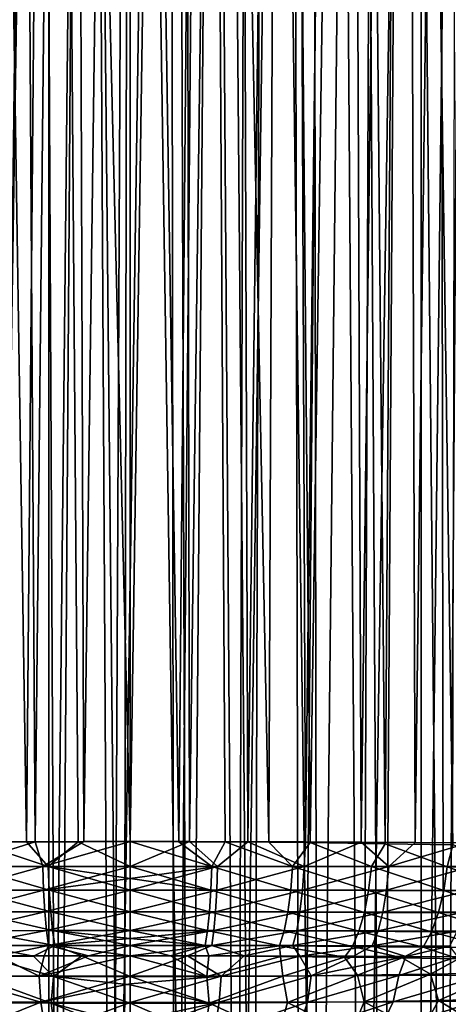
# Model space of a CAD drawing. Header units: metres. Extents: x -23 to 23, y -109 to 23.
# Tile 83 of 256: x -1.37 to 3.96, y -67.67 to -55.42. Entities that reach past the tile are written whole.
import ezdxf

# ---------------------------------------------------------------- set-up
doc = ezdxf.new("R2010")
doc.units = ezdxf.units.M
doc.layers.add('solid_509434', color=7, linetype='CONTINUOUS')
doc.layers.add('solid_509434_01', color=7, linetype='CONTINUOUS')

msp = doc.modelspace()

# ---------------------------------------------------------------- linework, layer by layer
at = {"layer": 'solid_509434'}
for points in [[(-1.180267, -65.649574, 102.806892), (-1.458138, -22.080114, 102.773575), (-0.730287, -22.041683, 102.845894)], [(-0.573229, -65.648659, 102.855164), (-1.180267, -65.649574, 102.806892), (-0.730287, -22.041683, 102.845894)], [(-1.180267, -65.649574, 102.806892), (-1.819915, -65.651169, 102.719528), (-1.458138, -22.080114, 102.773575)], [(-1.89178, -26.536091, 78.862915), (-1.921518, -65.658096, 78.869064), (-1.287023, -65.652901, 78.759071)], [(-0.949296, -26.710638, 78.71846), (-1.89178, -26.536091, 78.862915), (-1.287023, -65.652901, 78.759071)], [(-0.949296, -26.710638, 78.71846), (-1.287023, -65.652901, 78.759071), (-0.646005, -65.649666, 78.692474)], [(-0.949296, -26.710638, 78.71846), (-0.646005, -65.649666, 78.692474), (-0.000221, -65.648392, 78.669998)], [(0.001073, -26.767307, 78.669998), (-0.949296, -26.710638, 78.71846), (-0.000221, -65.648392, 78.669998)], [(-1.766596, -78, 75.898117), (-1.531937, -29.402725, 75.86628), (-1.013921, -29.457075, 75.812164)], [(-1.010317, -78, 75.811867), (-1.766596, -78, 75.898117), (-1.013921, -29.457075, 75.812164)], [(-1.010317, -78, 75.811867), (-1.013921, -29.457075, 75.812164), (-0.50334, -29.489376, 75.780426)], [(-0.232447, -78, 75.77224), (-1.010317, -78, 75.811867), (-0.50334, -29.489376, 75.780426)], [(-1.70317, -78, 105.666283), (-1.13071, -29.954088, 105.724442), (-1.703553, -29.896244, 105.666237)], [(-1.70317, -78, 105.666283), (-0.896811, -78, 105.741386), (-1.13071, -29.954088, 105.724442)], [(-0.896811, -78, 105.741386), (-0.563152, -29.988579, 105.758751), (-1.13071, -29.954088, 105.724442)], [(-0.896811, -78, 105.741386), (-0.087438, -78, 105.769737), (-0.563152, -29.988579, 105.758751)], [(-0.087438, -78, 105.769737), (-0.000671, -30, 105.769997), (-0.563152, -29.988579, 105.758751)], [(-0.087438, -78, 105.769737), (0.722271, -78, 105.751259), (-0.000671, -30, 105.769997)], [(0.722271, -78, 105.751259), (0.555358, -29.988855, 105.758904), (-0.000671, -30, 105.769997)], [(-2.161722, -65.957718, 102.625206), (-1.819915, -65.651169, 102.719528), (-1.180267, -65.649574, 102.806892)], [(-1.086341, -65.95752, 102.784416), (-2.161722, -65.957718, 102.625206), (-1.180267, -65.649574, 102.806892)], [(-2.022637, -65.958504, 78.921585), (-1.01749, -65.957726, 78.757637), (-1.921518, -65.658096, 78.869064)], [(-1.01749, -65.957726, 78.757637), (-1.287023, -65.652901, 78.759071), (-1.921518, -65.658096, 78.869064)], [(-1.01749, -65.957726, 78.757637), (-0.646005, -65.649666, 78.692474), (-1.287023, -65.652901, 78.759071)], [(-1.086341, -65.95752, 102.784416), (-1.180267, -65.649574, 102.806892), (-0.573229, -65.648659, 102.855164)], [(-1.01749, -65.957726, 78.757637), (-0.000192, -65.957428, 78.702179), (-0.646005, -65.649666, 78.692474)], [(-0.000192, -65.957428, 78.702179), (-0.000221, -65.648392, 78.669998), (-0.646005, -65.649666, 78.692474)], [(1.016994, -65.957718, 78.757034), (0.605964, -65.649597, 78.689491), (-0.000221, -65.648392, 78.669998)], [(1.016994, -65.957718, 78.757034), (-0.000221, -65.648392, 78.669998), (-0.000192, -65.957428, 78.702179)], [(-2.142091, -66.254013, 102.532707), (-2.161722, -65.957718, 102.625206), (-1.086341, -65.95752, 102.784416)], [(-1.076355, -66.253639, 102.689842), (-2.142091, -66.254013, 102.532707), (-1.086341, -65.95752, 102.784416)], [(-1.00525, -66.253944, 78.851639), (-1.01749, -65.957726, 78.757637), (-2.022637, -65.958504, 78.921585)], [(-1.998958, -66.255173, 79.011925), (-1.00525, -66.253944, 78.851639), (-2.022637, -65.958504, 78.921585)], [(-0.000171, -66.107788, 78.742081), (-0.000192, -65.957428, 78.702179), (-1.01749, -65.957726, 78.757637)], [(-0.000146, -66.253487, 78.797462), (-0.000171, -66.107788, 78.742081), (-1.01749, -65.957726, 78.757637)], [(-1.00525, -66.253944, 78.851639), (-0.000146, -66.253487, 78.797462), (-1.01749, -65.957726, 78.757637)], [(1.00484, -66.253929, 78.851074), (-0.000192, -65.957428, 78.702179), (-0.000171, -66.107788, 78.742081)], [(1.00484, -66.253929, 78.851074), (1.016994, -65.957718, 78.757034), (-0.000192, -65.957428, 78.702179)], [(0.000207, -66.107788, 102.79792), (0.000186, -66.253487, 102.742538), (-1.076355, -66.253639, 102.689842)], [(1.00484, -66.253929, 78.851074), (-0.000171, -66.107788, 78.742081), (-0.000146, -66.253487, 78.797462)], [(-2.111028, -66.524437, 102.382256), (-2.142091, -66.254013, 102.532707), (-1.076355, -66.253639, 102.689842)], [(-1.06061, -66.523788, 102.53653), (-2.111028, -66.524437, 102.382256), (-1.076355, -66.253639, 102.689842)], [(-0.986723, -66.524246, 79.004364), (-1.00525, -66.253944, 78.851639), (-1.998958, -66.255173, 79.011925)], [(-1.962821, -66.526215, 79.16011), (-0.986723, -66.524246, 79.004364), (-1.998958, -66.255173, 79.011925)], [(-0.000086, -66.523537, 78.951759), (-0.000146, -66.253487, 78.797462), (-1.00525, -66.253944, 78.851639)], [(-0.986723, -66.524246, 79.004364), (-0.000086, -66.523537, 78.951759), (-1.00525, -66.253944, 78.851639)], [(0.986423, -66.524223, 79.003822), (-0.000146, -66.253487, 78.797462), (-0.000086, -66.523537, 78.951759)], [(0.986423, -66.524223, 79.003822), (1.00484, -66.253929, 78.851074), (-0.000146, -66.253487, 78.797462)], [(-2.069871, -66.75737, 102.180305), (-2.111028, -66.524437, 102.382256), (-1.06061, -66.523788, 102.53653)], [(-1.039782, -66.75634, 102.331055), (-2.069871, -66.75737, 102.180305), (-1.06061, -66.523788, 102.53653)], [(-0.962705, -66.757011, 79.209229), (-0.986723, -66.524246, 79.004364), (-1.962821, -66.526215, 79.16011)], [(-1.91578, -66.759995, 79.359787), (-0.962705, -66.757011, 79.209229), (-1.962821, -66.526215, 79.16011)], [(-0.000015, -66.755959, 79.158424), (-0.000086, -66.523537, 78.951759), (-0.986723, -66.524246, 79.004364)], [(-0.962705, -66.757011, 79.209229), (-0.000015, -66.755959, 79.158424), (-0.986723, -66.524246, 79.004364)], [(0.962534, -66.756981, 79.208733), (-0.000086, -66.523537, 78.951759), (-0.000015, -66.755959, 79.158424)], [(0.962534, -66.756981, 79.208733), (0.986423, -66.524223, 79.003822), (-0.000086, -66.523537, 78.951759)], [(-2.02039, -66.942795, 101.935562), (-2.069871, -66.75737, 102.180305), (-1.039782, -66.75634, 102.331055)], [(-1.014769, -66.941307, 102.082268), (-2.02039, -66.942795, 101.935562), (-1.039782, -66.75634, 102.331055)], [(-0.934228, -66.942245, 79.457443), (-0.962705, -66.757011, 79.209229), (-1.91578, -66.759995, 79.359787)], [(-1.859857, -66.946442, 79.602356), (-0.934228, -66.942245, 79.457443), (-1.91578, -66.759995, 79.359787)], [(0.000023, -66.854218, 79.277832), (-0.000015, -66.755959, 79.158424), (-0.962705, -66.757011, 79.209229)], [(0.000064, -66.940765, 79.408585), (0.000023, -66.854218, 79.277832), (-0.962705, -66.757011, 79.209229)], [(-0.934228, -66.942245, 79.457443), (0.000064, -66.940765, 79.408585), (-0.962705, -66.757011, 79.209229)], [(0.9342, -66.942184, 79.456978), (0.962534, -66.756981, 79.208733), (-0.000015, -66.755959, 79.158424)], [(0.000053, -66.854218, 102.262177), (0.000023, -66.940765, 102.131416), (-1.014769, -66.941307, 102.082268)], [(-1.014769, -66.941307, 102.082268), (-1.648282, -67.071442, 101.716599), (-2.02039, -66.942795, 101.935562)], [(-1.859857, -66.946442, 79.602356), (-1.200653, -67.073074, 79.773163), (-0.934228, -66.942245, 79.457443)], [(-1.859857, -66.946442, 79.602356), (-1.798003, -67.077011, 79.875938), (-1.200653, -67.073074, 79.773163)], [(-1.014769, -66.941307, 102.082268), (-1.06845, -67.070343, 101.79409), (-1.648282, -67.071442, 101.716599)], [(-0.934228, -66.942245, 79.457443), (-1.200653, -67.073074, 79.773163), (-0.600071, -67.07058, 79.711227)], [(-1.014769, -66.941307, 102.082268), (-0.518719, -67.069702, 101.836906), (-1.06845, -67.070343, 101.79409)], [(0.000023, -66.940765, 102.131416), (-0.518719, -67.069702, 101.836906), (-1.014769, -66.941307, 102.082268)], [(0.000023, -66.940765, 102.131416), (-0.000062, -67.069511, 101.849998), (-0.518719, -67.069702, 101.836906)], [(1.015572, -66.94133, 102.081795), (0.715899, -67.070068, 101.824326), (-0.000062, -67.069511, 101.849998)], [(-1.132119, -67.323425, 101.155624), (-2.251632, -67.321136, 100.971642), (-1.648282, -67.071442, 101.716599)], [(-1.798003, -67.077011, 79.875938), (-1.899893, -67.321892, 80.507423), (-0.953642, -67.327271, 80.37677)], [(-1.200653, -67.073074, 79.773163), (-1.798003, -67.077011, 79.875938), (-0.953642, -67.327271, 80.37677)], [(-1.132119, -67.323425, 101.155624), (-1.648282, -67.071442, 101.716599), (-1.06845, -67.070343, 101.79409)], [(-0.600071, -67.07058, 79.711227), (-1.200653, -67.073074, 79.773163), (-0.953642, -67.327271, 80.37677)], [(-1.132119, -67.323425, 101.155624), (-0.518719, -67.069702, 101.836906), (-0.000062, -67.069511, 101.849998)], [(-0.000051, -67.324196, 101.217155), (-1.132119, -67.323425, 101.155624), (-0.000062, -67.069511, 101.849998)], [(-1.132119, -67.323425, 101.155624), (-1.06845, -67.070343, 101.79409), (-0.518719, -67.069702, 101.836906)], [(0.715899, -67.070068, 101.824326), (-0.000051, -67.324196, 101.217155), (-0.000062, -67.069511, 101.849998)], [(0.715899, -67.070068, 101.824326), (1.131928, -67.323372, 101.15564), (-0.000051, -67.324196, 101.217155)], [(-1.109205, -67.64859, 100.554047), (-2.251632, -67.321136, 100.971642), (-1.132119, -67.323425, 101.155624)], [(-1.109205, -67.64859, 100.554047), (-2.205001, -67.646126, 100.366676), (-2.251632, -67.321136, 100.971642)], [(-1.956429, -67.652802, 81.139198), (-0.982863, -67.659271, 80.991829), (-1.899893, -67.321892, 80.507423)], [(-0.982863, -67.659271, 80.991829), (-0.953642, -67.327271, 80.37677), (-1.899893, -67.321892, 80.507423)], [(-1.109205, -67.64859, 100.554047), (-1.132119, -67.323425, 101.155624), (-0.000051, -67.324196, 101.217155)], [(-1.109205, -67.64859, 100.554047), (-0.000051, -67.324196, 101.217155), (-0.000049, -67.418892, 101.024742)], [(-0.982863, -67.659271, 80.991829), (0.000133, -67.661392, 80.942558), (-0.953642, -67.327271, 80.37677)], [(0.000139, -67.431839, 80.540276), (0.000142, -67.329033, 80.333107), (-0.953642, -67.327271, 80.37677)], [(0.000133, -67.661392, 80.942558), (0.000139, -67.431839, 80.540276), (-0.953642, -67.327271, 80.37677)], [(1.131928, -67.323372, 101.15564), (-0.000049, -67.418892, 101.024742), (-0.000051, -67.324196, 101.217155)], [(1.131928, -67.323372, 101.15564), (-0.000045, -67.649429, 100.61673), (-0.000049, -67.418892, 101.024742)], [(-0.000045, -67.649429, 100.61673), (-1.109205, -67.64859, 100.554047), (-0.000049, -67.418892, 101.024742)], [(-1.109205, -67.64859, 100.554047), (-2.079908, -68.037468, 99.821259), (-2.205001, -67.646126, 100.366676)], [(-1.109205, -67.64859, 100.554047), (-1.046282, -68.03994, 99.998009), (-2.079908, -68.037468, 99.821259)], [(-1.956429, -67.652802, 81.139198), (-1.844253, -68.053322, 81.694984), (-0.926503, -68.059799, 81.556007)], [(-1.956429, -67.652802, 81.139198), (-0.926503, -68.059799, 81.556007), (-0.982863, -67.659271, 80.991829)], [(-0.000045, -67.649429, 100.61673), (-1.046282, -68.03994, 99.998009), (-1.109205, -67.64859, 100.554047)], [(-0.000042, -67.887299, 100.260727), (-1.046282, -68.03994, 99.998009), (-0.000045, -67.649429, 100.61673)], [(1.109147, -67.648537, 100.554054), (-0.000042, -67.887299, 100.260727), (-0.000045, -67.649429, 100.61673)], [(1.109147, -67.648537, 100.554054), (-0.00004, -68.040771, 100.057144), (-0.000042, -67.887299, 100.260727)], [(1.109147, -67.648537, 100.554054), (1.046231, -68.039879, 99.998016), (-0.00004, -68.040771, 100.057144)], [(0.000126, -67.920464, 81.324814), (0.000133, -67.661392, 80.942558), (-0.982863, -67.659271, 80.991829)]]:
    msp.add_3dface(points, dxfattribs=at)
at = {"layer": 'solid_509434_01'}
for points in [[(-0.573229, -65.648659, 102.855164), (-0.730287, -22.041683, 102.845894), (0.000354, -22.002804, 102.870003)], [(-0.573229, -65.648659, 102.855164), (0.000354, -22.002804, 102.870003), (0.000255, -65.648392, 102.870003)], [(0.000354, -22.002804, 102.870003), (0.650513, -22.03742, 102.850624), (0.000255, -65.648392, 102.870003)], [(0.650513, -22.03742, 102.850624), (0.738975, -65.64901, 102.845016), (0.000255, -65.648392, 102.870003)], [(0.650513, -22.03742, 102.850624), (1.317985, -22.072668, 102.790764), (0.738975, -65.64901, 102.845016)], [(1.317985, -22.072668, 102.790764), (1.466591, -65.650391, 102.771904), (0.738975, -65.64901, 102.845016)], [(1.317985, -22.072668, 102.790764), (2.000258, -22.108562, 102.68734), (1.466591, -65.650391, 102.771904)], [(2.000258, -22.108562, 102.68734), (2.180091, -65.652519, 102.652847), (1.466591, -65.650391, 102.771904)], [(2.000258, -22.108562, 102.68734), (2.6986, -22.145535, 102.536118), (2.180091, -65.652519, 102.652847)], [(2.6986, -22.145535, 102.536118), (2.873777, -65.655388, 102.490761), (2.180091, -65.652519, 102.652847)], [(2.6986, -22.145535, 102.536118), (3.400906, -22.182789, 102.335709), (2.873777, -65.655388, 102.490761)], [(3.400906, -22.182789, 102.335709), (3.548041, -65.659012, 102.287315), (2.873777, -65.655388, 102.490761)], [(3.400906, -22.182789, 102.335709), (4.092252, -22.219231, 102.088074), (3.548041, -65.659012, 102.287315)], [(4.092252, -22.219231, 102.088074), (4.208807, -65.663437, 102.041115), (3.548041, -65.659012, 102.287315)], [(4.098311, -25.545649, 79.599442), (3.438792, -25.938963, 79.316841), (4.014428, -65.690132, 79.560356)], [(3.438792, -25.938963, 79.316841), (2.808765, -26.233854, 79.097687), (3.171931, -65.674362, 79.218132)], [(3.438792, -25.938963, 79.316841), (3.171931, -65.674362, 79.218132), (4.014428, -65.690132, 79.560356)], [(2.808765, -26.233854, 79.097687), (1.889443, -26.535044, 78.861633), (2.240271, -65.661369, 78.940315)], [(2.808765, -26.233854, 79.097687), (2.240271, -65.661369, 78.940315), (3.171931, -65.674362, 79.218132)], [(1.889443, -26.535044, 78.861633), (0.948876, -26.7103, 78.717964), (1.727363, -65.656013, 78.829941)], [(1.889443, -26.535044, 78.861633), (1.727363, -65.656013, 78.829941), (2.240271, -65.661369, 78.940315)], [(0.948876, -26.7103, 78.717964), (0.001073, -26.767307, 78.669998), (0.605964, -65.649597, 78.689491)], [(0.948876, -26.7103, 78.717964), (0.605964, -65.649597, 78.689491), (1.182245, -65.652115, 78.744598)], [(0.948876, -26.7103, 78.717964), (1.182245, -65.652115, 78.744598), (1.727363, -65.656013, 78.829941)], [(0.001073, -26.767307, 78.669998), (-0.000221, -65.648392, 78.669998), (0.605964, -65.649597, 78.689491)], [(3.619426, -78, 76.313286), (3.618174, -28.940901, 76.312904), (4.189365, -28.760056, 76.502396)], [(4.332461, -78, 76.554626), (3.619426, -78, 76.313286), (4.189365, -28.760056, 76.502396)], [(2.87964, -78, 76.111588), (3.064553, -29.094118, 76.157463), (3.618174, -28.940901, 76.312904)], [(3.619426, -78, 76.313286), (2.87964, -78, 76.111588), (3.618174, -28.940901, 76.312904)], [(2.87964, -78, 76.111588), (2.52644, -29.221081, 76.032219), (3.064553, -29.094118, 76.157463)], [(2.111656, -78, 75.952667), (2.001779, -29.323059, 75.934036), (2.52644, -29.221081, 76.032219)], [(2.87964, -78, 76.111588), (2.111656, -78, 75.952667), (2.52644, -29.221081, 76.032219)], [(1.332339, -78, 75.842384), (0.985125, -29.456257, 75.809486), (1.488597, -29.401157, 75.860435)], [(1.332339, -78, 75.842384), (1.488597, -29.401157, 75.860435), (2.001779, -29.323059, 75.934036)], [(2.111656, -78, 75.952667), (1.332339, -78, 75.842384), (2.001779, -29.323059, 75.934036)], [(3.909458, -78, 105.212883), (4.242113, -29.380224, 105.111679), (3.8385, -29.490173, 105.233315)], [(3.909458, -78, 105.212883), (4.679848, -78, 104.964554), (4.242113, -29.380224, 105.111679)], [(-0.232447, -78, 75.77224), (-0.50334, -29.489376, 75.780426), (0.000698, -29.499996, 75.769997)], [(-0.232447, -78, 75.77224), (0.000698, -29.499996, 75.769997), (0.489404, -29.489063, 75.779694)], [(0.553061, -78, 75.782394), (-0.232447, -78, 75.77224), (0.489404, -29.489063, 75.779694)], [(0.553061, -78, 75.782394), (0.489404, -29.489063, 75.779694), (0.985125, -29.456257, 75.809486)], [(1.332339, -78, 75.842384), (0.553061, -78, 75.782394), (0.985125, -29.456257, 75.809486)], [(3.909458, -78, 105.212883), (3.8385, -29.490173, 105.233315), (3.438648, -29.588926, 105.340919)], [(3.12589, -78, 105.416344), (3.438648, -29.588926, 105.340919), (2.846099, -29.716387, 105.477417)], [(3.12589, -78, 105.416344), (3.909458, -78, 105.212883), (3.438648, -29.588926, 105.340919)], [(2.331737, -78, 105.574234), (2.846099, -29.716387, 105.477417), (2.26205, -29.819553, 105.585823)], [(2.331737, -78, 105.574234), (3.12589, -78, 105.416344), (2.846099, -29.716387, 105.477417)], [(1.529605, -78, 105.686012), (1.68606, -29.899012, 105.667908), (1.117477, -29.955292, 105.725189)], [(1.529605, -78, 105.686012), (2.331737, -78, 105.574234), (1.68606, -29.899012, 105.667908)], [(2.331737, -78, 105.574234), (2.26205, -29.819553, 105.585823), (1.68606, -29.899012, 105.667908)], [(0.722271, -78, 105.751259), (1.117477, -29.955292, 105.725189), (0.555358, -29.988855, 105.758904)], [(0.722271, -78, 105.751259), (1.529605, -78, 105.686012), (1.117477, -29.955292, 105.725189)], [(-1.086341, -65.95752, 102.784416), (-0.573229, -65.648659, 102.855164), (0.000255, -65.648392, 102.870003)], [(0.000226, -65.957428, 102.837822), (-1.086341, -65.95752, 102.784416), (0.000255, -65.648392, 102.870003)], [(0.000226, -65.957428, 102.837822), (0.000255, -65.648392, 102.870003), (0.738975, -65.64901, 102.845016)], [(1.087595, -65.957497, 102.783875), (0.000226, -65.957428, 102.837822), (0.738975, -65.64901, 102.845016)], [(1.016994, -65.957718, 78.757034), (1.182245, -65.652115, 78.744598), (0.605964, -65.649597, 78.689491)], [(1.087595, -65.957497, 102.783875), (0.738975, -65.64901, 102.845016), (1.466591, -65.650391, 102.771904)], [(1.016994, -65.957718, 78.757034), (2.021509, -65.958488, 78.920547), (1.182245, -65.652115, 78.744598)], [(2.164452, -65.957733, 102.62397), (1.087595, -65.957497, 102.783875), (1.466591, -65.650391, 102.771904)], [(2.021509, -65.958488, 78.920547), (1.727363, -65.656013, 78.829941), (1.182245, -65.652115, 78.744598)], [(2.164452, -65.957733, 102.62397), (1.466591, -65.650391, 102.771904), (2.180091, -65.652519, 102.652847)], [(2.021509, -65.958488, 78.920547), (2.240271, -65.661369, 78.940315), (1.727363, -65.656013, 78.829941)], [(2.021509, -65.958488, 78.920547), (3.001024, -65.959633, 79.188843), (2.240271, -65.661369, 78.940315)], [(2.164452, -65.957733, 102.62397), (2.180091, -65.652519, 102.652847), (2.873777, -65.655388, 102.490761)], [(3.220557, -65.958084, 102.360138), (2.164452, -65.957733, 102.62397), (2.873777, -65.655388, 102.490761)], [(3.001024, -65.959633, 79.188843), (3.171931, -65.674362, 79.218132), (2.240271, -65.661369, 78.940315)], [(3.220557, -65.958084, 102.360138), (2.873777, -65.655388, 102.490761), (3.548041, -65.659012, 102.287315)], [(3.001024, -65.959633, 79.188843), (3.94515, -65.960884, 79.556053), (3.171931, -65.674362, 79.218132)], [(3.94515, -65.960884, 79.556053), (4.014428, -65.690132, 79.560356), (3.171931, -65.674362, 79.218132)], [(3.220557, -65.958084, 102.360138), (3.548041, -65.659012, 102.287315), (4.208807, -65.663437, 102.041115)], [(4.245682, -65.958534, 101.994278), (3.220557, -65.958084, 102.360138), (4.208807, -65.663437, 102.041115)], [(3.94515, -65.960884, 79.556053), (4.8446, -65.961975, 80.014374), (4.014428, -65.690132, 79.560356)], [(-1.076355, -66.253639, 102.689842), (-1.086341, -65.95752, 102.784416), (0.000226, -65.957428, 102.837822)], [(0.000207, -66.107788, 102.79792), (-1.076355, -66.253639, 102.689842), (0.000226, -65.957428, 102.837822)], [(1.087595, -65.957497, 102.783875), (0.000186, -66.253487, 102.742538), (0.000207, -66.107788, 102.79792)], [(1.077517, -66.253624, 102.689316), (0.000186, -66.253487, 102.742538), (1.087595, -65.957497, 102.783875)], [(1.087595, -65.957497, 102.783875), (0.000207, -66.107788, 102.79792), (0.000226, -65.957428, 102.837822)], [(1.00484, -66.253929, 78.851074), (1.997883, -66.25515, 79.010933), (1.016994, -65.957718, 78.757034)], [(1.997883, -66.25515, 79.010933), (2.021509, -65.958488, 78.920547), (1.016994, -65.957718, 78.757034)], [(1.077517, -66.253624, 102.689316), (1.087595, -65.957497, 102.783875), (2.164452, -65.957733, 102.62397)], [(2.144761, -66.254036, 102.531509), (1.077517, -66.253624, 102.689316), (2.164452, -65.957733, 102.62397)], [(1.997883, -66.25515, 79.010933), (2.967213, -66.256996, 79.273483), (2.021509, -65.958488, 78.920547)], [(2.967213, -66.256996, 79.273483), (3.001024, -65.959633, 79.188843), (2.021509, -65.958488, 78.920547)], [(2.144761, -66.254036, 102.531509), (2.164452, -65.957733, 102.62397), (3.220557, -65.958084, 102.360138)], [(3.191608, -66.254669, 102.27108), (2.144761, -66.254036, 102.531509), (3.220557, -65.958084, 102.360138)], [(2.967213, -66.256996, 79.273483), (3.902933, -66.259186, 79.633293), (3.001024, -65.959633, 79.188843)], [(3.902933, -66.259186, 79.633293), (3.94515, -65.960884, 79.556053), (3.001024, -65.959633, 79.188843)], [(3.191608, -66.254669, 102.27108), (3.220557, -65.958084, 102.360138), (4.245682, -65.958534, 101.994278)], [(4.208044, -66.255508, 101.909859), (3.191608, -66.254669, 102.27108), (4.245682, -65.958534, 101.994278)], [(3.902933, -66.259186, 79.633293), (4.796086, -66.261383, 80.083183), (3.94515, -65.960884, 79.556053)], [(4.796086, -66.261383, 80.083183), (4.8446, -65.961975, 80.014374), (3.94515, -65.960884, 79.556053)], [(-1.06061, -66.523788, 102.53653), (-1.076355, -66.253639, 102.689842), (0.000186, -66.253487, 102.742538)], [(0.000138, -66.523537, 102.588242), (-1.06061, -66.523788, 102.53653), (0.000186, -66.253487, 102.742538)], [(1.077517, -66.253624, 102.689316), (0.000138, -66.523537, 102.588242), (0.000186, -66.253487, 102.742538)], [(1.061662, -66.523781, 102.536018), (0.000138, -66.523537, 102.588242), (1.077517, -66.253624, 102.689316)], [(0.986423, -66.524223, 79.003822), (1.961819, -66.526176, 79.159172), (1.00484, -66.253929, 78.851074)], [(1.961819, -66.526176, 79.159172), (1.997883, -66.25515, 79.010933), (1.00484, -66.253929, 78.851074)], [(1.061662, -66.523781, 102.536018), (1.077517, -66.253624, 102.689316), (2.144761, -66.254036, 102.531509)], [(2.113617, -66.524483, 102.381104), (1.061662, -66.523781, 102.536018), (2.144761, -66.254036, 102.531509)], [(1.961819, -66.526176, 79.159172), (2.914982, -66.529205, 79.414566), (1.997883, -66.25515, 79.010933)], [(2.914982, -66.529205, 79.414566), (2.967213, -66.256996, 79.273483), (1.997883, -66.25515, 79.010933)], [(2.113617, -66.524483, 102.381104), (2.144761, -66.254036, 102.531509), (3.191608, -66.254669, 102.27108)], [(3.145607, -66.525566, 102.125381), (2.113617, -66.524483, 102.381104), (3.191608, -66.254669, 102.27108)], [(2.914982, -66.529205, 79.414566), (3.836581, -66.532974, 79.765083), (2.967213, -66.256996, 79.273483)], [(3.836581, -66.532974, 79.765083), (3.902933, -66.259186, 79.633293), (2.967213, -66.256996, 79.273483)], [(3.145607, -66.525566, 102.125381), (3.191608, -66.254669, 102.27108), (4.208044, -66.255508, 101.909859)], [(4.147869, -66.527031, 101.77063), (3.145607, -66.525566, 102.125381), (4.208044, -66.255508, 101.909859)], [(3.836581, -66.532974, 79.765083), (4.71808, -66.537071, 80.204201), (3.902933, -66.259186, 79.633293)], [(4.71808, -66.537071, 80.204201), (4.796086, -66.261383, 80.083183), (3.902933, -66.259186, 79.633293)], [(-1.039782, -66.75634, 102.331055), (-1.06061, -66.523788, 102.53653), (0.000138, -66.523537, 102.588242)], [(0.000082, -66.755959, 102.381577), (-1.039782, -66.75634, 102.331055), (0.000138, -66.523537, 102.588242)], [(1.061662, -66.523781, 102.536018), (0.000082, -66.755959, 102.381577), (0.000138, -66.523537, 102.588242)], [(1.040714, -66.756348, 102.330566), (0.000082, -66.755959, 102.381577), (1.061662, -66.523781, 102.536018)], [(0.962534, -66.756981, 79.208733), (1.914869, -66.759926, 79.358894), (0.986423, -66.524223, 79.003822)], [(1.914869, -66.759926, 79.358894), (1.961819, -66.526176, 79.159172), (0.986423, -66.524223, 79.003822)], [(1.040714, -66.756348, 102.330566), (1.061662, -66.523781, 102.536018), (2.113617, -66.524483, 102.381104)], [(2.072363, -66.757439, 102.179207), (1.040714, -66.756348, 102.330566), (2.113617, -66.524483, 102.381104)], [(1.914869, -66.759926, 79.358894), (2.846577, -66.764565, 79.606033), (1.961819, -66.526176, 79.159172)], [(2.846577, -66.764565, 79.606033), (2.914982, -66.529205, 79.414566), (1.961819, -66.526176, 79.159172)], [(2.072363, -66.757439, 102.179207), (2.113617, -66.524483, 102.381104), (3.145607, -66.525566, 102.125381)], [(3.084532, -66.759132, 101.929298), (2.072363, -66.757439, 102.179207), (3.145607, -66.525566, 102.125381)], [(2.846577, -66.764565, 79.606033), (3.748948, -66.770477, 79.945763), (2.914982, -66.529205, 79.414566)], [(3.748948, -66.770477, 79.945763), (3.836581, -66.532974, 79.765083), (2.914982, -66.529205, 79.414566)], [(3.084532, -66.759132, 101.929298), (3.145607, -66.525566, 102.125381), (4.147869, -66.527031, 101.77063)], [(4.067745, -66.761452, 101.582588), (3.084532, -66.759132, 101.929298), (4.147869, -66.527031, 101.77063)], [(3.748948, -66.770477, 79.945763), (4.613935, -66.777176, 80.372223), (3.836581, -66.532974, 79.765083)], [(4.613935, -66.777176, 80.372223), (4.71808, -66.537071, 80.204201), (3.836581, -66.532974, 79.765083)], [(-1.014769, -66.941307, 102.082268), (-1.039782, -66.75634, 102.331055), (0.000082, -66.755959, 102.381577)], [(0.000053, -66.854218, 102.262177), (-1.014769, -66.941307, 102.082268), (0.000082, -66.755959, 102.381577)], [(0.9342, -66.942184, 79.456978), (-0.000015, -66.755959, 79.158424), (0.000023, -66.854218, 79.277832)], [(1.040714, -66.756348, 102.330566), (0.000023, -66.940765, 102.131416), (0.000053, -66.854218, 102.262177)], [(1.015572, -66.94133, 102.081795), (0.000023, -66.940765, 102.131416), (1.040714, -66.756348, 102.330566)], [(1.040714, -66.756348, 102.330566), (0.000053, -66.854218, 102.262177), (0.000082, -66.755959, 102.381577)], [(0.9342, -66.942184, 79.456978), (1.859051, -66.94635, 79.601517), (0.962534, -66.756981, 79.208733)], [(1.859051, -66.94635, 79.601517), (1.914869, -66.759926, 79.358894), (0.962534, -66.756981, 79.208733)], [(1.015572, -66.94133, 102.081795), (1.040714, -66.756348, 102.330566), (2.072363, -66.757439, 102.179207)], [(2.022769, -66.942886, 101.934502), (1.015572, -66.94133, 102.081795), (2.072363, -66.757439, 102.179207)], [(1.859051, -66.94635, 79.601517), (2.764941, -66.952942, 79.839661), (1.914869, -66.759926, 79.358894)], [(2.764941, -66.952942, 79.839661), (2.846577, -66.764565, 79.606033), (1.914869, -66.759926, 79.358894)], [(2.022769, -66.942886, 101.934502), (2.072363, -66.757439, 102.179207), (3.084532, -66.759132, 101.929298)], [(3.011007, -66.94532, 101.691277), (2.022769, -66.942886, 101.934502), (3.084532, -66.759132, 101.929298)], [(2.764941, -66.952942, 79.839661), (3.6438, -66.961494, 80.167549), (2.846577, -66.764565, 79.606033)], [(3.6438, -66.961494, 80.167549), (3.748948, -66.770477, 79.945763), (2.846577, -66.764565, 79.606033)], [(3.011007, -66.94532, 101.691277), (3.084532, -66.759132, 101.929298), (4.067745, -66.761452, 101.582588)], [(3.971115, -66.948677, 101.353806), (3.011007, -66.94532, 101.691277), (4.067745, -66.761452, 101.582588)], [(3.6438, -66.961494, 80.167549), (4.48813, -66.97139, 80.58004), (3.748948, -66.770477, 79.945763)], [(4.48813, -66.97139, 80.58004), (4.613935, -66.777176, 80.372223), (3.748948, -66.770477, 79.945763)], [(0.9342, -66.942184, 79.456978), (0.000023, -66.854218, 79.277832), (0.000064, -66.940765, 79.408585)], [(-0.934228, -66.942245, 79.457443), (0.000149, -67.069511, 79.690002), (0.000064, -66.940765, 79.408585)], [(-0.934228, -66.942245, 79.457443), (-0.600071, -67.07058, 79.711227), (0.000149, -67.069511, 79.690002)], [(1.015572, -66.94133, 102.081795), (-0.000062, -67.069511, 101.849998), (0.000023, -66.940765, 102.131416)], [(0.000064, -66.940765, 79.408585), (0.000149, -67.069511, 79.690002), (0.501345, -67.070419, 79.705215)], [(0.9342, -66.942184, 79.456978), (0.000064, -66.940765, 79.408585), (0.501345, -67.070419, 79.705215)], [(0.9342, -66.942184, 79.456978), (0.501345, -67.070419, 79.705215), (0.981422, -67.071938, 79.745468)], [(1.015572, -66.94133, 102.081795), (1.42097, -67.071114, 101.750313), (0.715899, -67.070068, 101.824326)], [(0.9342, -66.942184, 79.456978), (0.981422, -67.071938, 79.745468), (1.859051, -66.94635, 79.601517)], [(1.859051, -66.94635, 79.601517), (0.981422, -67.071938, 79.745468), (1.871453, -67.077499, 79.890846)], [(2.022769, -66.942886, 101.934502), (1.42097, -67.071114, 101.750313), (1.015572, -66.94133, 102.081795)], [(2.022769, -66.942886, 101.934502), (2.111374, -67.072762, 101.629784), (1.42097, -67.071114, 101.750313)], [(1.859051, -66.94635, 79.601517), (1.871453, -67.077499, 79.890846), (2.668146, -67.085556, 80.101845)], [(1.859051, -66.94635, 79.601517), (2.668146, -67.085556, 80.101845), (2.764941, -66.952942, 79.839661)], [(3.011007, -66.94532, 101.691277), (2.111374, -67.072762, 101.629784), (2.022769, -66.942886, 101.934502)], [(3.011007, -66.94532, 101.691277), (2.780552, -67.074997, 101.46582), (2.111374, -67.072762, 101.629784)], [(2.764941, -66.952942, 79.839661), (2.668146, -67.085556, 80.101845), (3.385812, -67.095177, 80.360947)], [(2.764941, -66.952942, 79.839661), (3.385812, -67.095177, 80.360947), (3.6438, -66.961494, 80.167549)], [(3.011007, -66.94532, 101.691277), (3.431848, -67.077873, 101.259193), (2.780552, -67.074997, 101.46582)], [(3.971115, -66.948677, 101.353806), (3.431848, -67.077873, 101.259193), (3.011007, -66.94532, 101.691277)], [(3.6438, -66.961494, 80.167549), (3.385812, -67.095177, 80.360947), (4.085835, -67.106285, 80.680428)], [(3.971115, -66.948677, 101.353806), (4.07159, -67.081375, 101.007957), (3.431848, -67.077873, 101.259193)], [(3.6438, -66.961494, 80.167549), (4.085835, -67.106285, 80.680428), (4.48813, -66.97139, 80.58004)], [(-0.600071, -67.07058, 79.711227), (-0.953642, -67.327271, 80.37677), (0.000142, -67.329033, 80.333107)], [(-0.600071, -67.07058, 79.711227), (0.000142, -67.329033, 80.333107), (0.000149, -67.069511, 79.690002)], [(0.953909, -67.327332, 80.376793), (0.000149, -67.069511, 79.690002), (0.000142, -67.329033, 80.333107)], [(0.953909, -67.327332, 80.376793), (0.501345, -67.070419, 79.705215), (0.000149, -67.069511, 79.690002)], [(0.953909, -67.327332, 80.376793), (0.981422, -67.071938, 79.745468), (0.501345, -67.070419, 79.705215)], [(0.715899, -67.070068, 101.824326), (1.42097, -67.071114, 101.750313), (1.131928, -67.323372, 101.15564)], [(0.953909, -67.327332, 80.376793), (1.871453, -67.077499, 79.890846), (0.981422, -67.071938, 79.745468)], [(0.953909, -67.327332, 80.376793), (1.900096, -67.321999, 80.507462), (1.871453, -67.077499, 79.890846)], [(1.42097, -67.071114, 101.750313), (2.111374, -67.072762, 101.629784), (1.131928, -67.323372, 101.15564)], [(2.111374, -67.072762, 101.629784), (2.251406, -67.321045, 100.971687), (1.131928, -67.323372, 101.15564)], [(1.900096, -67.321999, 80.507462), (2.668146, -67.085556, 80.101845), (1.871453, -67.077499, 79.890846)], [(1.900096, -67.321999, 80.507462), (2.830577, -67.31282, 80.724144), (2.668146, -67.085556, 80.101845)], [(2.111374, -67.072762, 101.629784), (2.780552, -67.074997, 101.46582), (2.251406, -67.321045, 100.971687)], [(2.780552, -67.074997, 101.46582), (3.431848, -67.077873, 101.259193), (2.251406, -67.321045, 100.971687)], [(3.431848, -67.077873, 101.259193), (3.344465, -67.317207, 100.667351), (2.251406, -67.321045, 100.971687)], [(2.830577, -67.31282, 80.724144), (3.385812, -67.095177, 80.360947), (2.668146, -67.085556, 80.101845)], [(2.830577, -67.31282, 80.724144), (3.738548, -67.299438, 81.025421), (3.385812, -67.095177, 80.360947)], [(3.431848, -67.077873, 101.259193), (4.07159, -67.081375, 101.007957), (3.344465, -67.317207, 100.667351)], [(4.07159, -67.081375, 101.007957), (4.398676, -67.311493, 100.24604), (3.344465, -67.317207, 100.667351)], [(3.738548, -67.299438, 81.025421), (4.085835, -67.106285, 80.680428), (3.385812, -67.095177, 80.360947)], [(3.738548, -67.299438, 81.025421), (4.617961, -67.281731, 81.40992), (4.085835, -67.106285, 80.680428)], [(3.837596, -67.625549, 81.722527), (4.617961, -67.281731, 81.40992), (3.738548, -67.299438, 81.025421)], [(3.837596, -67.625549, 81.722527), (4.72956, -67.604225, 82.155006), (4.617961, -67.281731, 81.40992)], [(1.109147, -67.648537, 100.554054), (-0.000045, -67.649429, 100.61673), (1.131928, -67.323372, 101.15564)], [(0.98307, -67.65934, 80.991852), (0.000142, -67.329033, 80.333107), (0.000139, -67.431839, 80.540276)], [(0.98307, -67.65934, 80.991852), (0.953909, -67.327332, 80.376793), (0.000142, -67.329033, 80.333107)], [(0.98307, -67.65934, 80.991852), (1.900096, -67.321999, 80.507462), (0.953909, -67.327332, 80.376793)], [(0.98307, -67.65934, 80.991852), (1.95653, -67.652916, 81.139221), (1.900096, -67.321999, 80.507462)], [(1.109147, -67.648537, 100.554054), (1.131928, -67.323372, 101.15564), (2.251406, -67.321045, 100.971687)], [(2.205023, -67.646027, 100.366676), (1.109147, -67.648537, 100.554054), (2.251406, -67.321045, 100.971687)], [(1.95653, -67.652916, 81.139221), (2.830577, -67.31282, 80.724144), (1.900096, -67.321999, 80.507462)], [(1.95653, -67.652916, 81.139221), (2.91075, -67.6418, 81.383369), (2.830577, -67.31282, 80.724144)], [(2.205023, -67.646027, 100.366676), (2.251406, -67.321045, 100.971687), (3.344465, -67.317207, 100.667351)], [(3.272917, -67.641861, 100.056877), (2.205023, -67.646027, 100.366676), (3.344465, -67.317207, 100.667351)], [(2.91075, -67.6418, 81.383369), (3.738548, -67.299438, 81.025421), (2.830577, -67.31282, 80.724144)], [(2.91075, -67.6418, 81.383369), (3.837596, -67.625549, 81.722527), (3.738548, -67.299438, 81.025421)], [(3.272917, -67.641861, 100.056877), (3.344465, -67.317207, 100.667351), (4.398676, -67.311493, 100.24604)], [(4.29982, -67.63562, 99.628342), (3.272917, -67.641861, 100.056877), (4.398676, -67.311493, 100.24604)], [(0.98307, -67.65934, 80.991852), (0.000139, -67.431839, 80.540276), (0.000133, -67.661392, 80.942558)], [(0.98307, -67.65934, 80.991852), (1.844343, -68.053436, 81.695), (1.95653, -67.652916, 81.139221)], [(2.205023, -67.646027, 100.366676), (2.079932, -68.037369, 99.821251), (1.046231, -68.039879, 99.998016)], [(2.205023, -67.646027, 100.366676), (1.046231, -68.039879, 99.998016), (1.109147, -67.648537, 100.554054)], [(1.95653, -67.652916, 81.139221), (1.844343, -68.053436, 81.695), (2.743876, -68.042305, 81.925255)], [(1.95653, -67.652916, 81.139221), (2.743876, -68.042305, 81.925255), (2.91075, -67.6418, 81.383369)], [(3.272917, -67.641861, 100.056877), (3.087253, -68.033203, 99.528992), (2.079932, -68.037369, 99.821251)], [(3.272917, -67.641861, 100.056877), (2.079932, -68.037369, 99.821251), (2.205023, -67.646027, 100.366676)], [(2.91075, -67.6418, 81.383369), (2.743876, -68.042305, 81.925255), (3.617593, -68.026031, 82.245117)], [(2.91075, -67.6418, 81.383369), (3.617593, -68.026031, 82.245117), (3.837596, -67.625549, 81.722527)], [(4.29982, -67.63562, 99.628342), (4.055916, -68.026962, 99.124702), (3.087253, -68.033203, 99.528992)], [(4.29982, -67.63562, 99.628342), (3.087253, -68.033203, 99.528992), (3.272917, -67.641861, 100.056877)], [(3.837596, -67.625549, 81.722527), (3.617593, -68.026031, 82.245117), (4.45836, -68.004692, 82.652969)], [(3.837596, -67.625549, 81.722527), (4.45836, -68.004692, 82.652969), (4.72956, -67.604225, 82.155006)], [(-0.982863, -67.659271, 80.991829), (-0.926503, -68.059799, 81.556007), (0.000122, -68.061913, 81.509537)], [(0.000126, -67.920464, 81.324814), (-0.982863, -67.659271, 80.991829), (0.000122, -68.061913, 81.509537)], [(0.926693, -68.05986, 81.556023), (0.000133, -67.661392, 80.942558), (0.000126, -67.920464, 81.324814)], [(0.98307, -67.65934, 80.991852), (0.000133, -67.661392, 80.942558), (0.926693, -68.05986, 81.556023)], [(0.98307, -67.65934, 80.991852), (0.926693, -68.05986, 81.556023), (1.844343, -68.053436, 81.695)]]:
    msp.add_3dface(points, dxfattribs=at)

doc.saveas('drawing.dxf')
